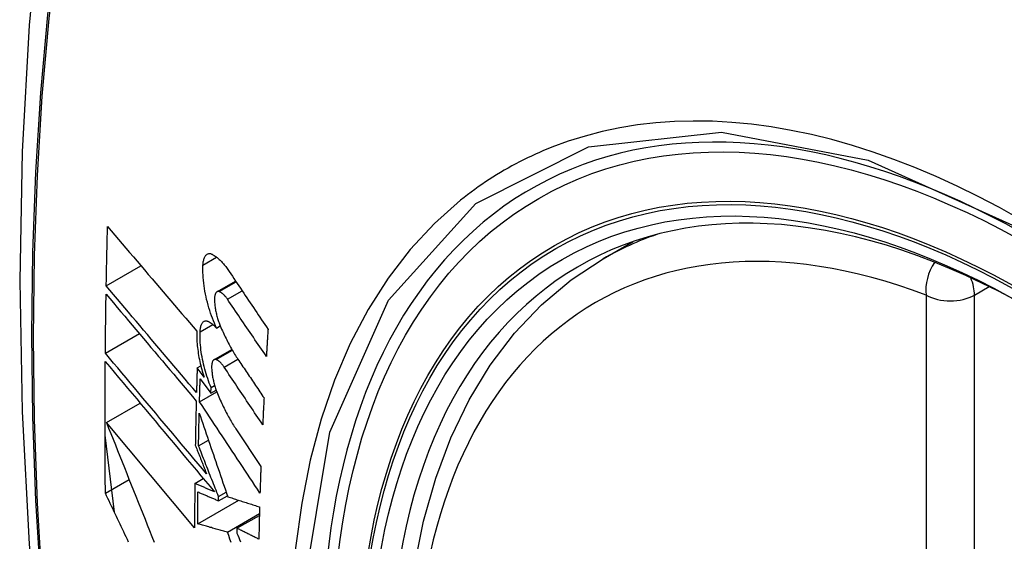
# Model space of a CAD drawing. Header units: inches. Extents: x 145 to 171, y 52.7 to 82.2.
# Tile 6 of 20: x 147.513 to 147.854, y 79.104 to 79.284. Entities that reach past the tile are written whole.
import ezdxf

# ---------------------------------------------------------------- set-up
doc = ezdxf.new("R2010")
doc.units = ezdxf.units.IN
doc.header["$MEASUREMENT"] = 0
doc.layers.add('Visible Edges(ANSI)', color=7, linetype='Continuous', lineweight=25)
doc.layers.add('Visible Tangent Edges(ANSI)', color=7, linetype='Continuous', lineweight=25)

msp = doc.modelspace()

# ---------------------------------------------------------------- linework, layer by layer
at = {"layer": 'Visible Edges(ANSI)'}
for p, q in [((147.71501, 79.20158), (147.72531, 79.20751)), ((147.54321, 79.19221), (147.55521, 79.19912)), ((147.58148, 79.19016), (147.58792, 79.19387)), ((147.58134, 79.17763), (147.58261, 79.17836)), ((147.54289, 79.16893), (147.55464, 79.1757)), ((147.58043, 79.16667), (147.58662, 79.17023)), ((147.57464, 79.16382), (147.57589, 79.16454)), ((147.57701, 79.16065), (147.57464, 79.16382)), ((147.57567, 79.16003), (147.57937, 79.15507)), ((147.57944, 79.15708), (147.58065, 79.15779)), ((147.57544, 79.15215), (147.5814, 79.15558)), ((147.57937, 79.15507), (147.57944, 79.15708)), ((147.57937, 79.15507), (147.58119, 79.15612)), ((147.54326, 79.14499), (147.55489, 79.15169)), ((147.57374, 79.10853), (147.54326, 79.14499)), ((147.58803, 79.14275), (147.59667, 79.12975)), ((147.54602, 79.11392), (147.54278, 79.14054)), ((147.5751, 79.13691), (147.57851, 79.13888)), ((147.5429, 79.1205), (147.55112, 79.12523)), ((147.57382, 79.1239), (147.57676, 79.1256)), ((147.58202, 79.11933), (147.58467, 79.12086)), ((147.57484, 79.10988), (147.58905, 79.11807)), ((147.582, 79.11789), (147.58508, 79.11966)), ((147.582, 79.11789), (147.58202, 79.11933)), ((147.58511, 79.10708), (147.59615, 79.11344)), ((147.58839, 79.10838), (147.59614, 79.11284)), ((147.58839, 79.10838), (147.58837, 79.10673))]:
    msp.add_line(p, q, dxfattribs=at)
at = {"layer": 'Visible Edges(ANSI)', "flags": 128}
for points in [[(147.56729, 79.52651), (147.55446, 79.4884), (147.5434, 79.44916), (147.53411, 79.40887), (147.52656, 79.3676), (147.52072, 79.32541), (147.51657, 79.28237), (147.5141, 79.23852), (147.51328, 79.19395), (147.51409, 79.14871), (147.51652, 79.10285), (147.52054, 79.05646), (147.52613, 79.00958), (147.53328, 78.96229), (147.54196, 78.91465), (147.55215, 78.86674), (147.56383, 78.81862)], [(147.54321, 79.19221), (147.54322, 79.19306), (147.54324, 79.19392), (147.54326, 79.19477), (147.54327, 79.19562), (147.54329, 79.19647), (147.54331, 79.19733), (147.54332, 79.19818), (147.54334, 79.19903), (147.54336, 79.19989), (147.54338, 79.20074), (147.54339, 79.2016), (147.54341, 79.20245), (147.54343, 79.2033), (147.54345, 79.20416), (147.54347, 79.20501), (147.54349, 79.20587), (147.54351, 79.20672), (147.54353, 79.20757), (147.54355, 79.20843), (147.54357, 79.20928), (147.54359, 79.21014), (147.54361, 79.21099), (147.54363, 79.21185), (147.54366, 79.2127)], [(147.54366, 79.2127), (147.54492, 79.21122), (147.54618, 79.20973), (147.54745, 79.20823), (147.54873, 79.20674), (147.55001, 79.20524), (147.55129, 79.20373), (147.55257, 79.20222), (147.55386, 79.20071), (147.55515, 79.1992), (147.55644, 79.19769), (147.55773, 79.19617), (147.55902, 79.19466), (147.56032, 79.19314), (147.56161, 79.19162), (147.56291, 79.19011), (147.5642, 79.18859), (147.5655, 79.18707), (147.56679, 79.18556), (147.56809, 79.18405), (147.56938, 79.18254), (147.57067, 79.18103), (147.57196, 79.17953), (147.57325, 79.17803), (147.57453, 79.17653)], [(147.57664, 79.1994), (147.57666, 79.19977), (147.5767, 79.20014), (147.57675, 79.20049), (147.57681, 79.20082), (147.57688, 79.20114), (147.57696, 79.20143), (147.57705, 79.20171), (147.57715, 79.20197), (147.57727, 79.20221), (147.57739, 79.20243), (147.57752, 79.20262), (147.57766, 79.2028), (147.57781, 79.20295), (147.57796, 79.20308), (147.57812, 79.20318), (147.57829, 79.20327), (147.57847, 79.20333), (147.57865, 79.20336), (147.57884, 79.20338), (147.57903, 79.20337), (147.57922, 79.20334), (147.57942, 79.20328), (147.57963, 79.20321), (147.57983, 79.20311)], [(147.57983, 79.20311), (147.58007, 79.20298), (147.58032, 79.20284), (147.58056, 79.20268), (147.58081, 79.20252), (147.58105, 79.20235), (147.5813, 79.20216), (147.58154, 79.20197), (147.58179, 79.20176), (147.58204, 79.20155), (147.58228, 79.20132), (147.58253, 79.20109), (147.58278, 79.20085), (147.58302, 79.20059), (147.58327, 79.20033), (147.58352, 79.20006), (147.58376, 79.19978), (147.58401, 79.19949), (147.58425, 79.19919), (147.58449, 79.19888), (147.58473, 79.19856), (147.58498, 79.19824), (147.58522, 79.19791), (147.58545, 79.19756), (147.58569, 79.19721)], [(147.58134, 79.17763), (147.58096, 79.17844), (147.5806, 79.17928), (147.58024, 79.18013), (147.5799, 79.181), (147.57957, 79.18189), (147.57926, 79.18279), (147.57896, 79.18371), (147.57867, 79.18464), (147.5784, 79.18557), (147.57815, 79.18652), (147.57791, 79.18747), (147.57769, 79.18843), (147.57749, 79.18938), (147.57731, 79.19034), (147.57715, 79.19129), (147.57701, 79.19224), (147.57688, 79.19318), (147.57678, 79.19412), (147.5767, 79.19504), (147.57665, 79.19595), (147.57661, 79.19684), (147.5766, 79.19771), (147.57661, 79.19856), (147.57664, 79.1994)], [(147.68218, 78.89341), (147.67444, 78.91259), (147.66759, 78.93186), (147.66165, 78.95112), (147.65666, 78.9703), (147.65263, 78.9893), (147.64959, 79.00805), (147.64755, 79.02647), (147.64654, 79.04448), (147.64656, 79.06199), (147.64762, 79.07895), (147.64973, 79.09526), (147.65288, 79.11087), (147.65709, 79.12571), (147.66235, 79.13969), (147.66865, 79.15276), (147.67597, 79.16482), (147.68432, 79.17582), (147.69364, 79.18566), (147.70389, 79.19427), (147.71501, 79.20158)], [(147.58569, 79.19721), (147.58625, 79.19638), (147.58681, 79.19555), (147.58736, 79.19471), (147.58792, 79.19387), (147.58848, 79.19304), (147.58904, 79.1922), (147.5896, 79.19137), (147.59016, 79.19053), (147.59072, 79.18969), (147.59128, 79.18886), (147.59184, 79.18802), (147.5924, 79.18718), (147.59296, 79.18635), (147.59352, 79.18551), (147.59408, 79.18467), (147.59464, 79.18384), (147.5952, 79.183), (147.59576, 79.18216), (147.59633, 79.18133), (147.59689, 79.18049), (147.59745, 79.17966), (147.59801, 79.17882), (147.59857, 79.17799), (147.59913, 79.17715)], [(147.57439, 79.1553), (147.5731, 79.15683), (147.5718, 79.15836), (147.5705, 79.15989), (147.5692, 79.16143), (147.56789, 79.16297), (147.56659, 79.16452), (147.56528, 79.16606), (147.56397, 79.16761), (147.56266, 79.16916), (147.56135, 79.17071), (147.56004, 79.17226), (147.55874, 79.1738), (147.55743, 79.17535), (147.55612, 79.1769), (147.55482, 79.17845), (147.55351, 79.17999), (147.55221, 79.18153), (147.55092, 79.18307), (147.54962, 79.1846), (147.54833, 79.18613), (147.54704, 79.18766), (147.54576, 79.18918), (147.54448, 79.1907), (147.54321, 79.19221)], [(147.54289, 79.16893), (147.54289, 79.16978), (147.5429, 79.17063), (147.54291, 79.17148), (147.54292, 79.17232), (147.54293, 79.17317), (147.54294, 79.17402), (147.54295, 79.17487), (147.54296, 79.17572), (147.54297, 79.17657), (147.54298, 79.17742), (147.54299, 79.17827), (147.543, 79.17912), (147.54301, 79.17997), (147.54302, 79.18082), (147.54304, 79.18167), (147.54305, 79.18252), (147.54306, 79.18337), (147.54307, 79.18422), (147.54309, 79.18507), (147.5431, 79.18592), (147.54311, 79.18677), (147.54313, 79.18762), (147.54314, 79.18847), (147.54316, 79.18932)], [(147.54316, 79.18932), (147.54443, 79.18781), (147.54571, 79.18629), (147.54699, 79.18477), (147.54828, 79.18324), (147.54957, 79.18171), (147.55086, 79.18017), (147.55216, 79.17864), (147.55346, 79.17709), (147.55476, 79.17555), (147.55606, 79.174), (147.55737, 79.17246), (147.55867, 79.17091), (147.55998, 79.16936), (147.56129, 79.16781), (147.5626, 79.16626), (147.5639, 79.16471), (147.56521, 79.16316), (147.56652, 79.16162), (147.56782, 79.16007), (147.56913, 79.15853), (147.57043, 79.15699), (147.57173, 79.15545), (147.57302, 79.15392), (147.57431, 79.15239)], [(147.58225, 79.19021), (147.58213, 79.19024), (147.58202, 79.19027), (147.58191, 79.19027), (147.5818, 79.19027), (147.58169, 79.19025), (147.58159, 79.19022), (147.58149, 79.19017), (147.5814, 79.19011), (147.58131, 79.19004), (147.58122, 79.18995), (147.58114, 79.18985), (147.58107, 79.18974), (147.581, 79.18961), (147.58093, 79.18947), (147.58087, 79.18932), (147.58082, 79.18916), (147.58077, 79.18899), (147.58073, 79.18881), (147.5807, 79.18861), (147.58067, 79.18841), (147.58065, 79.1882), (147.58063, 79.18798), (147.58063, 79.18775), (147.58063, 79.18752)], [(147.58507, 79.18762), (147.58496, 79.18779), (147.58484, 79.18795), (147.58472, 79.18811), (147.58461, 79.18826), (147.58449, 79.18841), (147.58437, 79.18855), (147.58425, 79.18869), (147.58414, 79.18882), (147.58402, 79.18895), (147.5839, 79.18907), (147.58378, 79.18919), (147.58366, 79.1893), (147.58354, 79.18941), (147.58342, 79.18951), (147.5833, 79.18961), (147.58318, 79.1897), (147.58306, 79.18978), (147.58295, 79.18986), (147.58283, 79.18993), (147.58271, 79.19), (147.58259, 79.19006), (147.58248, 79.19012), (147.58236, 79.19017), (147.58225, 79.19021)], [(147.58063, 79.18752), (147.58063, 79.18715), (147.58065, 79.18679), (147.58067, 79.18641), (147.5807, 79.18604), (147.58074, 79.18566), (147.58078, 79.18527), (147.58083, 79.18488), (147.58089, 79.18449), (147.58095, 79.1841), (147.58102, 79.18371), (147.5811, 79.18331), (147.58118, 79.18292), (147.58127, 79.18253), (147.58136, 79.18214), (147.58146, 79.18174), (147.58157, 79.18136), (147.58168, 79.18097), (147.5818, 79.18059), (147.58192, 79.18021), (147.58205, 79.17984), (147.58218, 79.17947), (147.58231, 79.1791), (147.58245, 79.17874), (147.58259, 79.17839)], [(147.59855, 79.16782), (147.59799, 79.16865), (147.59742, 79.16947), (147.59686, 79.17029), (147.5963, 79.17112), (147.59574, 79.17194), (147.59517, 79.17277), (147.59461, 79.17359), (147.59405, 79.17442), (147.59349, 79.17525), (147.59292, 79.17607), (147.59236, 79.1769), (147.5918, 79.17772), (147.59124, 79.17855), (147.59068, 79.17937), (147.59011, 79.1802), (147.58955, 79.18103), (147.58899, 79.18185), (147.58843, 79.18268), (147.58787, 79.1835), (147.58731, 79.18433), (147.58675, 79.18515), (147.58619, 79.18597), (147.58563, 79.1868), (147.58507, 79.18762)], [(147.57563, 79.17634), (147.57566, 79.17671), (147.57569, 79.17706), (147.57574, 79.1774), (147.57579, 79.17772), (147.57586, 79.17803), (147.57594, 79.17832), (147.57602, 79.17858), (147.57612, 79.17883), (147.57623, 79.17906), (147.57635, 79.17926), (147.57647, 79.17945), (147.57661, 79.17961), (147.57675, 79.17975), (147.5769, 79.17987), (147.57706, 79.17996), (147.57722, 79.18003), (147.57739, 79.18008), (147.57757, 79.1801), (147.57775, 79.1801), (147.57793, 79.18008), (147.57812, 79.18004), (147.57832, 79.17998), (147.57851, 79.17989), (147.57871, 79.17978)], [(147.57871, 79.17978), (147.57882, 79.17971), (147.57893, 79.17965), (147.57904, 79.17958), (147.57914, 79.17951), (147.57925, 79.17943), (147.57936, 79.17936), (147.57947, 79.17928), (147.57958, 79.1792), (147.57969, 79.17911), (147.5798, 79.17903), (147.57991, 79.17894), (147.58002, 79.17885), (147.58013, 79.17876), (147.58024, 79.17867), (147.58035, 79.17858), (147.58046, 79.17848), (147.58057, 79.17838), (147.58068, 79.17828), (147.58079, 79.17818), (147.5809, 79.17807), (147.58101, 79.17796), (147.58112, 79.17785), (147.58123, 79.17774), (147.58134, 79.17763)], [(147.58259, 79.17839), (147.58284, 79.17782), (147.58308, 79.17726), (147.58333, 79.17671), (147.58358, 79.17616), (147.58383, 79.17561), (147.58409, 79.17507), (147.58435, 79.17454), (147.5846, 79.17401), (147.58487, 79.17349), (147.58513, 79.17297), (147.5854, 79.17246), (147.58566, 79.17195), (147.58593, 79.17146), (147.5862, 79.17096), (147.58648, 79.17048), (147.58675, 79.17), (147.58703, 79.16953), (147.58731, 79.16906), (147.58759, 79.1686), (147.58787, 79.16815), (147.58815, 79.1677), (147.58844, 79.16727), (147.58873, 79.16684), (147.58901, 79.16641)], [(147.57453, 79.17653), (147.57451, 79.17594), (147.5745, 79.17534), (147.5745, 79.17473), (147.57451, 79.1741), (147.57453, 79.17347), (147.57457, 79.17282), (147.57462, 79.17217), (147.57468, 79.17151), (147.57475, 79.17085), (147.57483, 79.17018), (147.57492, 79.1695), (147.57502, 79.16883), (147.57513, 79.16814), (147.57526, 79.16745), (147.57539, 79.16677), (147.57554, 79.16608), (147.57569, 79.16539), (147.57585, 79.1647), (147.57602, 79.16402), (147.57621, 79.16334), (147.5764, 79.16266), (147.57659, 79.16198), (147.5768, 79.16131), (147.57701, 79.16065)], [(147.57944, 79.15708), (147.57913, 79.15784), (147.57883, 79.15861), (147.57854, 79.15939), (147.57827, 79.16019), (147.578, 79.16099), (147.57775, 79.1618), (147.57751, 79.16262), (147.57728, 79.16345), (147.57706, 79.16428), (147.57686, 79.16512), (147.57667, 79.16596), (147.57649, 79.1668), (147.57633, 79.16763), (147.57618, 79.16847), (147.57605, 79.1693), (147.57594, 79.17013), (147.57584, 79.17095), (147.57576, 79.17176), (147.5757, 79.17256), (147.57565, 79.17334), (147.57562, 79.17411), (147.57561, 79.17487), (147.57561, 79.17561), (147.57563, 79.17634)], [(147.59913, 79.17715), (147.5991, 79.17676), (147.59908, 79.17637), (147.59905, 79.17598), (147.59903, 79.17559), (147.599, 79.17521), (147.59898, 79.17482), (147.59896, 79.17443), (147.59893, 79.17404), (147.59891, 79.17365), (147.59888, 79.17326), (147.59886, 79.17287), (147.59883, 79.17248), (147.59881, 79.1721), (147.59878, 79.17171), (147.59876, 79.17132), (147.59874, 79.17093), (147.59871, 79.17054), (147.59869, 79.17015), (147.59867, 79.16976), (147.59864, 79.16938), (147.59862, 79.16899), (147.59859, 79.1686), (147.59857, 79.16821), (147.59855, 79.16782)], [(147.57788, 79.12719), (147.57644, 79.12891), (147.57498, 79.13064), (147.57353, 79.13238), (147.57207, 79.13412), (147.5706, 79.13587), (147.56913, 79.13762), (147.56766, 79.13937), (147.56619, 79.14112), (147.56472, 79.14288), (147.56325, 79.14464), (147.56177, 79.14639), (147.5603, 79.14815), (147.55883, 79.1499), (147.55736, 79.15166), (147.55589, 79.15341), (147.55443, 79.15516), (147.55297, 79.1569), (147.55151, 79.15864), (147.55006, 79.16037), (147.54861, 79.1621), (147.54717, 79.16382), (147.54574, 79.16553), (147.54431, 79.16723), (147.54289, 79.16893)], [(147.5429, 79.1205), (147.54289, 79.12239), (147.54287, 79.12428), (147.54285, 79.12617), (147.54284, 79.12806), (147.54283, 79.12995), (147.54282, 79.13184), (147.54281, 79.13374), (147.5428, 79.13563), (147.54279, 79.13753), (147.54278, 79.13942), (147.54278, 79.14132), (147.54278, 79.14322), (147.54278, 79.14512), (147.54278, 79.14702), (147.54278, 79.14891), (147.54278, 79.15082), (147.54279, 79.15272), (147.54279, 79.15462), (147.5428, 79.15652), (147.54281, 79.15843), (147.54282, 79.16033), (147.54283, 79.16224), (147.54285, 79.16415), (147.54286, 79.16605)], [(147.54286, 79.16605), (147.54439, 79.16423), (147.54592, 79.1624), (147.54747, 79.16056), (147.54902, 79.1587), (147.55058, 79.15684), (147.55215, 79.15497), (147.55372, 79.15309), (147.5553, 79.15121), (147.55688, 79.14932), (147.55847, 79.14742), (147.56006, 79.14553), (147.56165, 79.14363), (147.56324, 79.14172), (147.56484, 79.13982), (147.56643, 79.13792), (147.56802, 79.13602), (147.56961, 79.13412), (147.5712, 79.13222), (147.57279, 79.13033), (147.57437, 79.12844), (147.57595, 79.12656), (147.57752, 79.12468), (147.57909, 79.12282), (147.58065, 79.12096)], [(147.58118, 79.16671), (147.58107, 79.16675), (147.58096, 79.16677), (147.58085, 79.16678), (147.58075, 79.16677), (147.58064, 79.16676), (147.58055, 79.16673), (147.58045, 79.16668), (147.58036, 79.16663), (147.58027, 79.16655), (147.58019, 79.16647), (147.58011, 79.16637), (147.58004, 79.16626), (147.57997, 79.16614), (147.57991, 79.166), (147.57985, 79.16586), (147.5798, 79.1657), (147.57976, 79.16552), (147.57972, 79.16534), (147.57969, 79.16515), (147.57966, 79.16495), (147.57965, 79.16474), (147.57963, 79.16452), (147.57963, 79.16429), (147.57963, 79.16406)], [(147.58396, 79.16409), (147.58385, 79.16426), (147.58373, 79.16443), (147.58362, 79.16458), (147.5835, 79.16474), (147.58339, 79.16489), (147.58327, 79.16503), (147.58315, 79.16517), (147.58304, 79.1653), (147.58292, 79.16543), (147.5828, 79.16556), (147.58268, 79.16568), (147.58257, 79.16579), (147.58245, 79.1659), (147.58233, 79.166), (147.58222, 79.1661), (147.5821, 79.16619), (147.58198, 79.16627), (147.58187, 79.16635), (147.58175, 79.16643), (147.58164, 79.1665), (147.58152, 79.16656), (147.58141, 79.16661), (147.5813, 79.16667), (147.58118, 79.16671)], [(147.58901, 79.16641), (147.58938, 79.16587), (147.58974, 79.16533), (147.5901, 79.16479), (147.59047, 79.16426), (147.59083, 79.16372), (147.59119, 79.16318), (147.59155, 79.16264), (147.59192, 79.1621), (147.59228, 79.16156), (147.59265, 79.16102), (147.59301, 79.16048), (147.59337, 79.15994), (147.59374, 79.1594), (147.5941, 79.15886), (147.59446, 79.15832), (147.59483, 79.15778), (147.59519, 79.15724), (147.59556, 79.1567), (147.59592, 79.15616), (147.59628, 79.15562), (147.59665, 79.15508), (147.59701, 79.15454), (147.59737, 79.154), (147.59774, 79.15346)], [(147.57464, 79.16382), (147.57463, 79.16347), (147.57462, 79.16311), (147.57461, 79.16276), (147.5746, 79.1624), (147.57459, 79.16204), (147.57457, 79.16169), (147.57456, 79.16133), (147.57455, 79.16098), (147.57454, 79.16062), (147.57453, 79.16027), (147.57452, 79.15991), (147.57451, 79.15956), (147.5745, 79.1592), (147.57449, 79.15885), (147.57448, 79.15849), (147.57447, 79.15814), (147.57446, 79.15778), (147.57445, 79.15743), (147.57444, 79.15707), (147.57443, 79.15672), (147.57442, 79.15636), (147.57441, 79.15601), (147.5744, 79.15565), (147.57439, 79.1553)], [(147.57963, 79.16406), (147.57964, 79.1637), (147.57966, 79.16333), (147.57968, 79.16296), (147.57972, 79.16259), (147.57976, 79.16221), (147.5798, 79.16183), (147.57986, 79.16144), (147.57992, 79.16105), (147.57998, 79.16066), (147.58005, 79.16027), (147.58013, 79.15987), (147.58022, 79.15948), (147.58031, 79.15909), (147.58041, 79.1587), (147.58051, 79.15831), (147.58062, 79.15792), (147.58073, 79.15753), (147.58085, 79.15715), (147.58097, 79.15677), (147.5811, 79.1564), (147.58123, 79.15603), (147.58136, 79.15567), (147.5815, 79.15531), (147.58165, 79.15495)], [(147.59728, 79.1442), (147.59672, 79.14503), (147.59617, 79.14586), (147.59561, 79.14669), (147.59506, 79.14752), (147.5945, 79.14835), (147.59395, 79.14918), (147.59339, 79.15), (147.59284, 79.15083), (147.59228, 79.15166), (147.59173, 79.15249), (147.59117, 79.15332), (147.59061, 79.15415), (147.59006, 79.15498), (147.5895, 79.15581), (147.58895, 79.15664), (147.58839, 79.15747), (147.58784, 79.1583), (147.58728, 79.15913), (147.58673, 79.15996), (147.58618, 79.16079), (147.58562, 79.16161), (147.58507, 79.16244), (147.58451, 79.16327), (147.58396, 79.16409)], [(147.57544, 79.15215), (147.57545, 79.15248), (147.57546, 79.15281), (147.57547, 79.15313), (147.57548, 79.15346), (147.57549, 79.15379), (147.5755, 79.15412), (147.5755, 79.15445), (147.57551, 79.15477), (147.57552, 79.1551), (147.57553, 79.15543), (147.57554, 79.15576), (147.57555, 79.15609), (147.57556, 79.15641), (147.57557, 79.15674), (147.57558, 79.15707), (147.57559, 79.1574), (147.5756, 79.15773), (147.57561, 79.15806), (147.57562, 79.15838), (147.57563, 79.15871), (147.57564, 79.15904), (147.57565, 79.15937), (147.57566, 79.1597), (147.57567, 79.16003)], [(147.58165, 79.15495), (147.58189, 79.15438), (147.58213, 79.15381), (147.58238, 79.15324), (147.58263, 79.15268), (147.58288, 79.15213), (147.58313, 79.15158), (147.58339, 79.15104), (147.58365, 79.1505), (147.58391, 79.14997), (147.58417, 79.14944), (147.58444, 79.14892), (147.5847, 79.14841), (147.58497, 79.1479), (147.58524, 79.1474), (147.58551, 79.1469), (147.58579, 79.14642), (147.58606, 79.14593), (147.58634, 79.14546), (147.58662, 79.14499), (147.5869, 79.14453), (147.58718, 79.14407), (147.58746, 79.14362), (147.58774, 79.14318), (147.58803, 79.14275)], [(147.57431, 79.15239), (147.5743, 79.15175), (147.57428, 79.15112), (147.57427, 79.15048), (147.57425, 79.14984), (147.57424, 79.1492), (147.57422, 79.14856), (147.57421, 79.14793), (147.57419, 79.14729), (147.57418, 79.14665), (147.57416, 79.14601), (147.57415, 79.14538), (147.57414, 79.14474), (147.57412, 79.1441), (147.57411, 79.14346), (147.5741, 79.14283), (147.57408, 79.14219), (147.57407, 79.14155), (147.57406, 79.14091), (147.57405, 79.14028), (147.57403, 79.13964), (147.57402, 79.139), (147.57401, 79.13837), (147.574, 79.13773), (147.57399, 79.13709)], [(147.59635, 79.12058), (147.59548, 79.12189), (147.59461, 79.1232), (147.59374, 79.12452), (147.59287, 79.12583), (147.592, 79.12715), (147.59113, 79.12847), (147.59026, 79.12978), (147.58939, 79.1311), (147.58851, 79.13242), (147.58764, 79.13374), (147.58677, 79.13505), (147.58589, 79.13637), (147.58502, 79.13769), (147.58415, 79.13901), (147.58328, 79.14033), (147.5824, 79.14164), (147.58153, 79.14296), (147.58066, 79.14427), (147.57979, 79.14559), (147.57892, 79.1469), (147.57805, 79.14822), (147.57718, 79.14953), (147.57631, 79.15084), (147.57544, 79.15215)], [(147.59774, 79.15346), (147.59772, 79.15308), (147.5977, 79.15269), (147.59768, 79.1523), (147.59766, 79.15192), (147.59764, 79.15153), (147.59762, 79.15115), (147.5976, 79.15076), (147.59758, 79.15037), (147.59756, 79.14999), (147.59754, 79.1496), (147.59752, 79.14922), (147.5975, 79.14883), (147.59748, 79.14844), (147.59746, 79.14806), (147.59744, 79.14767), (147.59742, 79.14729), (147.59741, 79.1469), (147.59739, 79.14652), (147.59737, 79.14613), (147.59735, 79.14575), (147.59733, 79.14536), (147.59731, 79.14498), (147.5973, 79.14459), (147.59728, 79.1442)], [(147.5751, 79.13691), (147.57511, 79.13738), (147.57512, 79.13785), (147.57513, 79.13832), (147.57514, 79.13879), (147.57515, 79.13926), (147.57516, 79.13973), (147.57517, 79.1402), (147.57518, 79.14067), (147.57518, 79.14114), (147.57519, 79.14161), (147.5752, 79.14208), (147.57521, 79.14255), (147.57522, 79.14302), (147.57523, 79.14349), (147.57524, 79.14396), (147.57525, 79.14443), (147.57527, 79.1449), (147.57528, 79.14537), (147.57529, 79.14584), (147.5753, 79.14631), (147.57531, 79.14678), (147.57532, 79.14725), (147.57533, 79.14772), (147.57534, 79.14819)], [(147.57534, 79.14819), (147.57574, 79.14701), (147.57614, 79.14583), (147.57655, 79.14465), (147.57695, 79.14346), (147.57736, 79.14227), (147.57776, 79.14108), (147.57817, 79.13988), (147.57858, 79.13868), (147.57899, 79.13747), (147.5794, 79.13627), (147.57981, 79.13506), (147.58022, 79.13385), (147.58064, 79.13264), (147.58105, 79.13143), (147.58147, 79.13022), (147.58188, 79.12901), (147.5823, 79.12779), (147.58271, 79.12658), (147.58313, 79.12537), (147.58354, 79.12415), (147.58396, 79.12294), (147.58437, 79.12173), (147.58479, 79.12052), (147.5852, 79.11931)], [(147.54326, 79.14499), (147.54403, 79.14305), (147.5448, 79.14111), (147.54557, 79.13916), (147.54635, 79.13721), (147.54712, 79.13525), (147.5479, 79.13328), (147.54869, 79.13132), (147.54947, 79.12935), (147.55026, 79.12737), (147.55105, 79.1254), (147.55184, 79.12342), (147.55263, 79.12144), (147.55342, 79.11946), (147.55422, 79.11747), (147.55501, 79.11549), (147.55581, 79.11351), (147.5566, 79.11153), (147.5574, 79.10955), (147.5582, 79.10757), (147.559, 79.10559), (147.55979, 79.10361)], [(147.57399, 79.13709), (147.57415, 79.13668), (147.57431, 79.13627), (147.57447, 79.13586), (147.57464, 79.13545), (147.5748, 79.13504), (147.57496, 79.13462), (147.57512, 79.13421), (147.57528, 79.1338), (147.57545, 79.13339), (147.57561, 79.13297), (147.57577, 79.13256), (147.57593, 79.13215), (147.57609, 79.13174), (147.57626, 79.13132), (147.57642, 79.13091), (147.57658, 79.1305), (147.57674, 79.13008), (147.57691, 79.12967), (147.57707, 79.12926), (147.57723, 79.12884), (147.57739, 79.12843), (147.57756, 79.12802), (147.57772, 79.1276), (147.57788, 79.12719)], [(147.58202, 79.11933), (147.58173, 79.12006), (147.58144, 79.1208), (147.58115, 79.12153), (147.58086, 79.12227), (147.58057, 79.123), (147.58028, 79.12374), (147.57999, 79.12447), (147.5797, 79.12521), (147.57941, 79.12594), (147.57912, 79.12668), (147.57883, 79.12741), (147.57855, 79.12815), (147.57826, 79.12888), (147.57797, 79.12962), (147.57768, 79.13035), (147.57739, 79.13108), (147.57711, 79.13181), (147.57682, 79.13254), (147.57653, 79.13328), (147.57625, 79.134), (147.57596, 79.13473), (147.57567, 79.13546), (147.57539, 79.13619), (147.5751, 79.13691)], [(147.59667, 79.12975), (147.59665, 79.12937), (147.59664, 79.12898), (147.59662, 79.1286), (147.59661, 79.12822), (147.5966, 79.12784), (147.59658, 79.12745), (147.59657, 79.12707), (147.59656, 79.12669), (147.59654, 79.12631), (147.59653, 79.12592), (147.59652, 79.12554), (147.5965, 79.12516), (147.59649, 79.12478), (147.59648, 79.12439), (147.59646, 79.12401), (147.59645, 79.12363), (147.59644, 79.12325), (147.59643, 79.12287), (147.59641, 79.12248), (147.5964, 79.1221), (147.59639, 79.12172), (147.59638, 79.12134), (147.59637, 79.12096), (147.59635, 79.12058)], [(147.57382, 79.1239), (147.57381, 79.12326), (147.5738, 79.12262), (147.5738, 79.12197), (147.57379, 79.12133), (147.57379, 79.12069), (147.57378, 79.12005), (147.57378, 79.11941), (147.57378, 79.11877), (147.57377, 79.11813), (147.57377, 79.11749), (147.57376, 79.11684), (147.57376, 79.1162), (147.57376, 79.11556), (147.57376, 79.11492), (147.57375, 79.11428), (147.57375, 79.11364), (147.57375, 79.113), (147.57375, 79.11236), (147.57375, 79.11173), (147.57375, 79.11109), (147.57374, 79.11045), (147.57374, 79.10981), (147.57374, 79.10917), (147.57374, 79.10853)], [(147.58065, 79.12096), (147.58037, 79.12108), (147.58008, 79.1212), (147.57979, 79.12132), (147.57951, 79.12145), (147.57922, 79.12157), (147.57894, 79.12169), (147.57865, 79.12181), (147.57837, 79.12194), (147.57808, 79.12206), (147.5778, 79.12218), (147.57751, 79.1223), (147.57723, 79.12243), (147.57694, 79.12255), (147.57666, 79.12267), (147.57637, 79.1228), (147.57609, 79.12292), (147.5758, 79.12304), (147.57552, 79.12316), (147.57523, 79.12329), (147.57495, 79.12341), (147.57467, 79.12353), (147.57438, 79.12365), (147.5741, 79.12378), (147.57382, 79.1239)], [(147.55093, 79.10361), (147.55051, 79.1045), (147.55008, 79.10539), (147.54966, 79.10628), (147.54923, 79.10717), (147.54881, 79.10806), (147.54839, 79.10895), (147.54796, 79.10984), (147.54754, 79.11073), (147.54712, 79.11162), (147.54669, 79.11251), (147.54627, 79.1134), (147.54585, 79.11429), (147.54543, 79.11518), (147.54501, 79.11606), (147.54459, 79.11695), (147.54416, 79.11784), (147.54374, 79.11873), (147.54332, 79.11961), (147.5429, 79.1205)], [(147.57484, 79.10988), (147.57484, 79.11034), (147.57484, 79.1108), (147.57484, 79.11126), (147.57484, 79.11172), (147.57484, 79.11218), (147.57484, 79.11265), (147.57485, 79.11311), (147.57485, 79.11357), (147.57485, 79.11403), (147.57485, 79.11449), (147.57485, 79.11495), (147.57486, 79.11541), (147.57486, 79.11587), (147.57486, 79.11633), (147.57486, 79.1168), (147.57487, 79.11726), (147.57487, 79.11772), (147.57487, 79.11818), (147.57488, 79.11864), (147.57488, 79.1191), (147.57488, 79.11957), (147.57489, 79.12003), (147.57489, 79.12049), (147.57489, 79.12095)], [(147.57489, 79.12095), (147.57519, 79.12082), (147.57548, 79.1207), (147.57578, 79.12057), (147.57607, 79.12044), (147.57637, 79.12031), (147.57666, 79.12019), (147.57696, 79.12006), (147.57725, 79.11993), (147.57755, 79.1198), (147.57785, 79.11967), (147.57814, 79.11955), (147.57844, 79.11942), (147.57873, 79.11929), (147.57903, 79.11916), (147.57933, 79.11903), (147.57962, 79.11891), (147.57992, 79.11878), (147.58022, 79.11865), (147.58051, 79.11852), (147.58081, 79.1184), (147.58111, 79.11827), (147.5814, 79.11814), (147.5817, 79.11801), (147.582, 79.11789)], [(147.5852, 79.11931), (147.58565, 79.11917), (147.58611, 79.11902), (147.58656, 79.11887), (147.58702, 79.11873), (147.58747, 79.11858), (147.58793, 79.11843), (147.58839, 79.11828), (147.58884, 79.11814), (147.5893, 79.11799), (147.58976, 79.11784), (147.59022, 79.1177), (147.59068, 79.11755), (147.59114, 79.1174), (147.5916, 79.11725), (147.59206, 79.11711), (147.59252, 79.11696), (147.59298, 79.11682), (147.59344, 79.11667), (147.5939, 79.11652), (147.59437, 79.11638), (147.59483, 79.11623), (147.59529, 79.11609), (147.59575, 79.11594), (147.59621, 79.1158)], [(147.59621, 79.1158), (147.5962, 79.11533), (147.59619, 79.11486), (147.59618, 79.11439), (147.59617, 79.11393), (147.59615, 79.11346), (147.59614, 79.11299), (147.59613, 79.11253), (147.59612, 79.11206), (147.59611, 79.1116), (147.5961, 79.11113), (147.59608, 79.11066), (147.59607, 79.1102), (147.59606, 79.10973), (147.59605, 79.10926), (147.59604, 79.1088), (147.59603, 79.10833), (147.59602, 79.10787), (147.59601, 79.1074), (147.596, 79.10694), (147.59599, 79.10647), (147.59598, 79.10601), (147.59598, 79.10554), (147.59597, 79.10508), (147.59596, 79.10461)], [(147.58511, 79.10708), (147.58468, 79.1072), (147.58425, 79.10731), (147.58382, 79.10743), (147.58339, 79.10755), (147.58296, 79.10766), (147.58253, 79.10778), (147.5821, 79.1079), (147.58167, 79.10801), (147.58124, 79.10813), (147.58081, 79.10825), (147.58038, 79.10836), (147.57995, 79.10848), (147.57953, 79.1086), (147.5791, 79.10871), (147.57867, 79.10883), (147.57824, 79.10895), (147.57781, 79.10907), (147.57739, 79.10918), (147.57696, 79.1093), (147.57653, 79.10942), (147.57611, 79.10953), (147.57568, 79.10965), (147.57526, 79.10977), (147.57484, 79.10988)], [(147.58642, 79.10342), (147.58598, 79.10464), (147.58555, 79.10586), (147.58511, 79.10708)], [(147.58837, 79.10673), (147.58867, 79.10598), (147.58898, 79.10523), (147.58929, 79.10447), (147.58959, 79.10372)], [(147.59596, 79.10461), (147.59564, 79.10477), (147.59533, 79.10492), (147.59501, 79.10508), (147.59469, 79.10524), (147.59438, 79.10539), (147.59406, 79.10555), (147.59374, 79.10571), (147.59343, 79.10587), (147.59311, 79.10602), (147.5928, 79.10618), (147.59248, 79.10634), (147.59216, 79.10649), (147.59185, 79.10665), (147.59153, 79.10681), (147.59122, 79.10697), (147.5909, 79.10712), (147.59059, 79.10728), (147.59027, 79.10744), (147.58996, 79.10759), (147.58964, 79.10775), (147.58933, 79.10791), (147.58902, 79.10806), (147.5887, 79.10822), (147.58839, 79.10838)]]:
    msp.add_lwpolyline(points, dxfattribs=at)
at = {"layer": 'Visible Edges(ANSI)'}
for centre, major_axis, start_param, end_param in [((147.96864, 78.42318), (-0.64835, 1.12588), 5.16346, 5.835982), ((147.86389, 78.92614), (0.15718, -0.27294), 2.362013, 7.062765)]:
    msp.add_ellipse(centre, major_axis=major_axis, ratio=0.578093, start_param=start_param, end_param=end_param, dxfattribs=at)
msp.add_ellipse((147.86041, 78.92413), major_axis=(-0.15963, 0.2772), ratio=0.578093, dxfattribs=at)
at = {"layer": 'Visible Tangent Edges(ANSI)'}
for p, q in [((147.57664, 79.1994), (147.58136, 79.20211)), ((147.58225, 79.19021), (147.58811, 79.19359)), ((147.84336, 79.18902), (147.8484, 79.19193)), ((147.58507, 79.18762), (147.59015, 79.19054)), ((147.82666, 79.18902), (147.82666, 78.70373)), ((147.84336, 78.70373), (147.84336, 79.18902)), ((147.57563, 79.17634), (147.58001, 79.17886)), ((147.58118, 79.16671), (147.58679, 79.16994)), ((147.58396, 79.16409), (147.58872, 79.16684))]:
    msp.add_line(p, q, dxfattribs=at)
at = {"layer": 'Visible Tangent Edges(ANSI)', "flags": 128}
for points in [[(147.56645, 79.48291), (147.55869, 79.46042), (147.55157, 79.43727), (147.5451, 79.41349), (147.53929, 79.38909), (147.53415, 79.36411), (147.5297, 79.33858), (147.52592, 79.31252), (147.52284, 79.28596), (147.52045, 79.25895), (147.51874, 79.23152), (147.51773, 79.2037), (147.5174, 79.1755), (147.51776, 79.14691), (147.5188, 79.11794), (147.52053, 79.08862), (147.52295, 79.05897), (147.52604, 79.02903), (147.5298, 78.99884), (147.53425, 78.9684), (147.53936, 78.93772), (147.54515, 78.90684)], [(147.54588, 78.90639), (147.54008, 78.93721), (147.53495, 78.96784), (147.53049, 78.99822), (147.52671, 79.02836), (147.5236, 79.05824), (147.52118, 79.08783), (147.51944, 79.1171), (147.51839, 79.146), (147.51803, 79.17452), (147.51836, 79.20265), (147.51938, 79.23039), (147.52109, 79.25774), (147.5235, 79.28465), (147.5266, 79.3111), (147.53038, 79.33706), (147.53486, 79.36248), (147.54001, 79.38734), (147.54583, 79.41161), (147.55232, 79.43526), (147.55946, 79.45827), (147.56724, 79.48063)], [(147.85929, 79.21519), (147.85198, 79.21927), (147.84466, 79.22311), (147.83735, 79.2267), (147.83004, 79.23003), (147.82276, 79.23311), (147.8155, 79.23592), (147.80829, 79.23848), (147.80112, 79.24076), (147.79401, 79.24277), (147.78696, 79.24451), (147.77999, 79.24598), (147.77307, 79.24717), (147.76622, 79.24808), (147.75943, 79.24873), (147.75273, 79.2491), (147.74611, 79.2492), (147.73959, 79.24902), (147.73318, 79.24856), (147.72688, 79.24783), (147.7207, 79.24683), (147.71464, 79.24555), (147.70871, 79.24401), (147.70291, 79.2422), (147.69723, 79.24012)], [(147.65122, 78.88594), (147.627, 78.95509), (147.61348, 79.0228), (147.61127, 79.08602), (147.62048, 79.14162), (147.64074, 79.18725), (147.67099, 79.22063), (147.70995, 79.24026), (147.75593, 79.24537), (147.80663, 79.23571), (147.85979, 79.21174)], [(147.69723, 79.24012), (147.69581, 79.23955), (147.6944, 79.23896), (147.69299, 79.23836), (147.6916, 79.23773), (147.69021, 79.23709), (147.68883, 79.23644), (147.68747, 79.23577), (147.68611, 79.23508), (147.68476, 79.23437), (147.68342, 79.23365), (147.68209, 79.23291), (147.68077, 79.23216), (147.67946, 79.23139), (147.67816, 79.2306), (147.67687, 79.22979), (147.67559, 79.22897), (147.67432, 79.22814), (147.67306, 79.22728), (147.67181, 79.22641), (147.67057, 79.22553), (147.66933, 79.22463), (147.66811, 79.22371), (147.66691, 79.22277), (147.66571, 79.22182)], [(147.66571, 79.22182), (147.65668, 79.21381), (147.64832, 79.20481), (147.64066, 79.19486), (147.63372, 79.18398), (147.62754, 79.17222), (147.62213, 79.15959), (147.61752, 79.14615), (147.61374, 79.13198), (147.6108, 79.11711), (147.60868, 79.10159), (147.60741, 79.08546), (147.60698, 79.06875), (147.60741, 79.05152), (147.6087, 79.03385), (147.61083, 79.01583), (147.6138, 78.99751), (147.61758, 78.97895), (147.62218, 78.9602), (147.62757, 78.94133), (147.63375, 78.92239), (147.64069, 78.90346)]]:
    msp.add_lwpolyline(points, dxfattribs=at)
at = {"layer": 'Visible Tangent Edges(ANSI)'}
for centre, major_axis, ratio, start_param, end_param in [((147.8629, 78.92556), (-0.17285, 0.30015), 0.578093, 5.049711, 10.658253), ((147.86285, 78.92553), (-0.1503, 0.261), 0.578093, 5.670484, 8.47055), ((147.8712, 78.93034), (-0.15619, 0.27123), 0.578093, 6.170881, 6.283185), ((147.83501, 79.19383), (-0.00416, -0.01105), 0.667544, 4.352992, 5.394234), ((147.83501, 79.19383), (0.00589, -0.01024), 0.578093, 0.787332, 1.35469), ((147.83501, 79.19383), (-0.01181, 0), 0.575862, 0.785398, 2.356194)]:
    msp.add_ellipse(centre, major_axis=major_axis, ratio=ratio, start_param=start_param, end_param=end_param, dxfattribs=at)
for centre, major_axis in [((147.86349, 78.9259), (0.17078, -0.29656)), ((147.86052, 78.92419), (-0.16238, 0.28198)), ((147.86041, 78.92413), (0.16178, -0.28094))]:
    msp.add_ellipse(centre, major_axis=major_axis, ratio=0.578093, dxfattribs=at)

doc.saveas('drawing.dxf')
